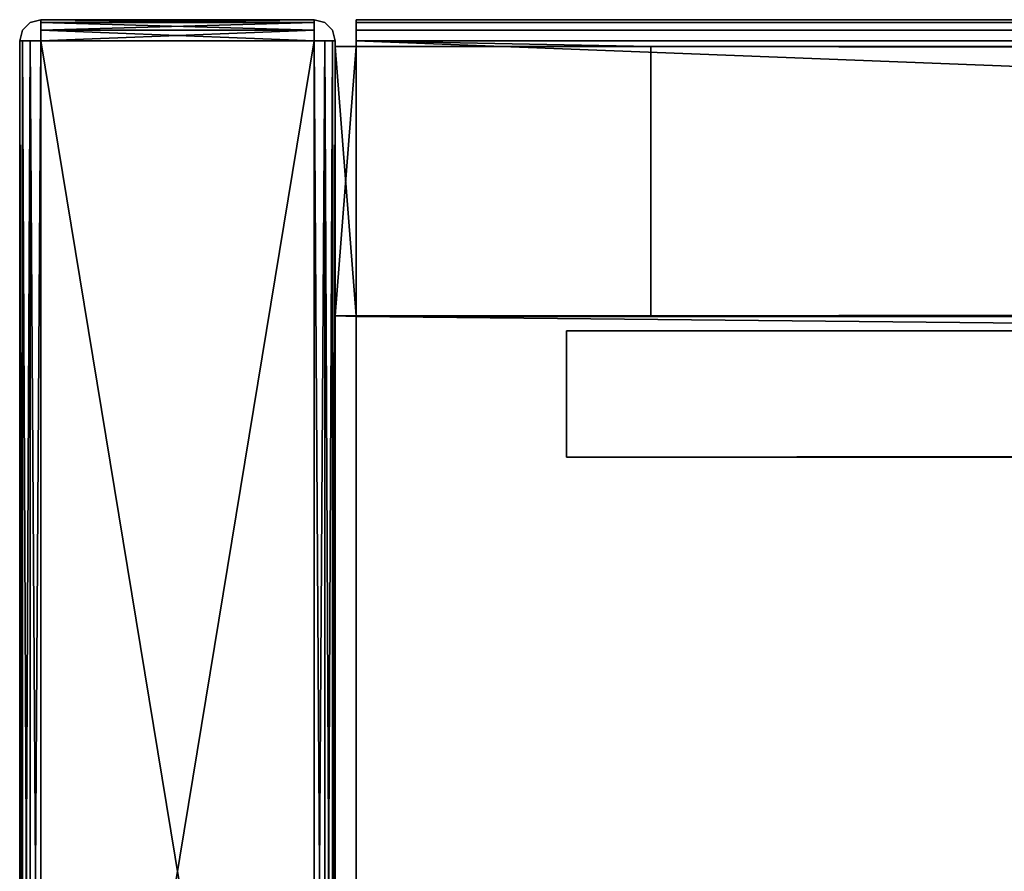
# Model space of a CAD drawing. Extents: x -219 to 381, y -9 to 31.
# Tile 2 of 256: x -218.63 to -213.95, y -4.7 to -0.65. Entities that reach past the tile are written whole.
import ezdxf

# ---------------------------------------------------------------- set-up
doc = ezdxf.new("R2010")
doc.units = 0
doc.header["$LTSCALE"] = 25.4
doc.layers.get('0').update_dxf_attribs({"color": 13, "linetype": 'CONTINUOUS'})

# ---------------------------------------------------------------- blocks, each defined once
blk = doc.blocks.new('IMPULSE-LED-S-8115_STL_1')
at = {"color": 250}
for p, q in [((-218.5338, -0.6456, 187.2773), (-218.5838, -0.659, 187.2773)), ((-218.5338, -0.6456, 179.3573), (-218.5838, -0.659, 179.3573)), ((-218.5338, -0.6456, 179.3573), (-218.5338, -0.6456, 187.2773)), ((-218.5338, -0.6456, 187.2773), (-217.2338, -0.6456, 187.2773)), ((-217.2338, -0.6456, 179.3573), (-218.5338, -0.6456, 179.3573)), ((-218.5338, -0.6456, 187.2773), (-217.2338, -0.6456, 187.2773)), ((-218.5338, -0.659, 187.3273), (-218.5338, -0.6456, 187.2773)), ((-218.5338, -0.6456, 179.3573), (-218.5338, -0.6456, 187.2773)), ((-218.5338, -0.6456, 179.3573), (-218.5338, -0.659, 179.3073)), ((-217.2338, -0.6456, 179.3573), (-218.5338, -0.6456, 179.3573)), ((-217.2338, -0.6456, 187.2773), (-217.2338, -0.6456, 179.3573)), ((-217.2338, -0.659, 187.3273), (-217.2338, -0.6456, 187.2773)), ((-217.1838, -0.659, 179.3573), (-217.2338, -0.6456, 179.3573)), ((-217.2338, -0.6456, 187.2773), (-217.2338, -0.6456, 179.3573)), ((-217.1838, -0.659, 187.2773), (-217.2338, -0.6456, 187.2773)), ((-217.2338, -0.6456, 179.3573), (-217.2338, -0.659, 179.3073)), ((-217.0338, -0.7723, 180.9656), (-217.0338, -0.6456, 180.9573)), ((-217.0338, -0.6456, 180.9573), (-217.0338, -0.6456, 179.3573)), ((-217.0338, -0.6456, 179.3573), (-217.0338, -0.659, 179.3073)), ((-217.0338, -0.6456, 187.2773), (-217.0338, -0.6956, 187.3639)), ((-217.0338, -0.6456, 187.2773), (-217.0338, -0.6456, 185.6773)), ((-217.0338, -0.7723, 185.6129), (-217.0338, -0.6456, 185.6773)), ((378.9662, -0.6456, 185.6773), (-217.0338, -0.6456, 185.6773)), ((-217.0338, -0.6456, 187.2773), (-217.0338, -0.6456, 185.6773)), ((-217.0338, -0.6456, 187.2773), (-14.0338, -0.6456, 187.2773)), ((378.9662, -0.6456, 179.3573), (-217.0338, -0.6456, 179.3573)), ((-217.0338, -0.6456, 180.9573), (-217.0338, -0.6456, 179.3573)), ((-217.0338, -0.6456, 180.9573), (378.9662, -0.6456, 180.9573)), ((-217.0338, -0.6456, 185.6773), (-217.0338, -0.659, 185.6273)), ((378.9662, -0.6456, 185.6773), (-217.0338, -0.6456, 185.6773)), ((-217.0338, -0.659, 181.0073), (-217.0338, -0.6456, 180.9573)), ((-217.0338, -0.6456, 180.9573), (378.9662, -0.6456, 180.9573)), ((-217.0338, -0.6456, 187.2773), (-14.0338, -0.6456, 187.2773)), ((-217.0338, -0.659, 187.3273), (-217.0338, -0.6456, 187.2773)), ((-217.0338, -0.6456, 179.3573), (-217.0338, -0.659, 179.3073)), ((378.9662, -0.6456, 179.3573), (-217.0338, -0.6456, 179.3573)), ((-218.6204, -0.6956, 187.2773), (-218.6338, -0.7456, 187.2773)), ((-218.6204, -0.6956, 179.3573), (-218.6338, -0.7456, 179.3573)), ((-218.5838, -0.659, 187.2773), (-218.6204, -0.6956, 187.2773)), ((-218.5838, -0.659, 179.3573), (-218.6204, -0.6956, 179.3573)), ((-218.6204, -0.6956, 187.2773), (-218.6204, -0.6956, 179.3573)), ((-218.6204, -0.6956, 187.2773), (-218.6204, -0.6956, 179.3573)), ((-218.5838, -0.659, 187.2773), (-218.5838, -0.659, 179.3573)), ((-218.5838, -0.659, 187.2773), (-218.5838, -0.659, 179.3573)), ((-217.2338, -0.659, 187.3273), (-218.5338, -0.659, 187.3273)), ((-218.5338, -0.6956, 187.3639), (-218.5338, -0.659, 187.3273)), ((-217.2338, -0.659, 187.3273), (-218.5338, -0.659, 187.3273)), ((-217.2338, -0.659, 179.3073), (-218.5338, -0.659, 179.3073)), ((-218.5338, -0.659, 179.3073), (-218.5338, -0.6956, 179.2707)), ((-217.2338, -0.659, 179.3073), (-218.5338, -0.659, 179.3073)), ((-217.2338, -0.6956, 187.3639), (-218.5338, -0.6956, 187.3639)), ((-218.5338, -0.7456, 187.3773), (-218.5338, -0.6956, 187.3639)), ((-217.2338, -0.6956, 187.3639), (-218.5338, -0.6956, 187.3639)), ((-217.2338, -0.6956, 179.2707), (-218.5338, -0.6956, 179.2707)), ((-218.5338, -0.6956, 179.2707), (-218.5338, -0.7456, 179.2573)), ((-217.2338, -0.6956, 179.2707), (-218.5338, -0.6956, 179.2707)), ((-217.2338, -0.6956, 187.3639), (-217.2338, -0.659, 187.3273)), ((-217.2338, -0.659, 179.3073), (-217.2338, -0.6956, 179.2707)), ((-217.2338, -0.7456, 187.3773), (-217.2338, -0.6956, 187.3639)), ((-217.2338, -0.6956, 179.2707), (-217.2338, -0.7456, 179.2573)), ((-217.1472, -0.6956, 179.3573), (-217.1838, -0.659, 179.3573)), ((-217.1838, -0.659, 179.3573), (-217.1838, -0.659, 187.2773)), ((-217.1472, -0.6956, 187.2773), (-217.1838, -0.659, 187.2773)), ((-217.1838, -0.659, 179.3573), (-217.1838, -0.659, 187.2773)), ((-217.1338, -0.7456, 179.3573), (-217.1472, -0.6956, 179.3573)), ((-217.1472, -0.6956, 179.3573), (-217.1472, -0.6956, 187.2773)), ((-217.1338, -0.7456, 187.2773), (-217.1472, -0.6956, 187.2773)), ((-217.1472, -0.6956, 179.3573), (-217.1472, -0.6956, 187.2773)), ((-217.0338, -0.659, 179.3073), (-217.0338, -0.6956, 179.2707)), ((-217.0338, -0.659, 185.6273), (-217.0338, -0.6956, 185.5907)), ((-217.0338, -0.659, 185.6273), (378.9662, -0.659, 185.6273)), ((-217.0338, -0.659, 185.6273), (378.9662, -0.659, 185.6273)), ((-217.0338, -0.659, 181.0073), (378.9662, -0.659, 181.0073)), ((-217.0338, -0.6956, 181.0439), (-217.0338, -0.659, 181.0073)), ((-217.0338, -0.659, 181.0073), (378.9662, -0.659, 181.0073)), ((-14.0338, -0.659, 187.3273), (-217.0338, -0.659, 187.3273)), ((-217.0338, -0.6956, 187.3639), (-217.0338, -0.659, 187.3273)), ((-14.0338, -0.659, 187.3273), (-217.0338, -0.659, 187.3273)), ((-217.0338, -0.659, 179.3073), (-217.0338, -0.6956, 179.2707)), ((-217.0338, -0.659, 179.3073), (378.9662, -0.659, 179.3073)), ((-217.0338, -0.659, 179.3073), (378.9662, -0.659, 179.3073)), ((-217.0338, -0.6956, 179.2707), (-217.0338, -0.7456, 179.2573)), ((-217.0338, -0.7456, 187.3773), (-217.0338, -0.6956, 187.3639)), ((-217.0338, -0.6956, 185.5907), (-217.0338, -0.7456, 185.5773)), ((-217.0338, -0.6956, 185.5907), (378.9662, -0.6956, 185.5907)), ((-217.0338, -0.6956, 185.5907), (378.9662, -0.6956, 185.5907)), ((-217.0338, -0.6956, 181.0439), (378.9662, -0.6956, 181.0439)), ((-217.0338, -0.7456, 181.0573), (-217.0338, -0.6956, 181.0439)), ((-217.0338, -0.6956, 181.0439), (378.9662, -0.6956, 181.0439)), ((-14.0338, -0.6956, 187.3639), (-217.0338, -0.6956, 187.3639)), ((-217.0338, -0.7456, 187.3773), (-217.0338, -0.6956, 187.3639)), ((-14.0338, -0.6956, 187.3639), (-217.0338, -0.6956, 187.3639)), ((-217.0338, -0.6956, 179.2707), (-217.0338, -0.7456, 179.2573)), ((-217.0338, -0.6956, 179.2707), (378.9662, -0.6956, 179.2707)), ((-217.0338, -0.6956, 179.2707), (378.9662, -0.6956, 179.2707)), ((-218.6338, -8.6456, 187.2773), (-218.6338, -0.7456, 187.2773)), ((-218.6338, -0.7456, 187.2773), (-218.6338, -0.7456, 179.3573)), ((-218.6338, -0.7456, 179.3573), (-218.6338, -8.6456, 179.3573)), ((-218.6204, -0.7456, 187.3273), (-218.6338, -0.7456, 187.2773)), ((-218.6338, -8.6456, 187.2773), (-218.6338, -0.7456, 187.2773)), ((-218.6338, -0.7456, 187.2773), (-218.6338, -0.7456, 179.3573)), ((-218.6338, -0.7456, 179.3573), (-218.6204, -0.7456, 179.3073)), ((-218.6338, -0.7456, 179.3573), (-218.6338, -8.6456, 179.3573)), ((-218.6204, -8.6456, 187.3273), (-218.6204, -0.7456, 187.3273)), ((-218.5838, -0.7456, 187.3639), (-218.6204, -0.7456, 187.3273)), ((-218.6204, -8.6456, 187.3273), (-218.6204, -0.7456, 187.3273)), ((-218.6204, -0.7456, 179.3073), (-218.6204, -8.6456, 179.3073)), ((-218.6204, -0.7456, 179.3073), (-218.5838, -0.7456, 179.2707)), ((-218.6204, -0.7456, 179.3073), (-218.6204, -8.6456, 179.3073)), ((-218.5838, -8.6456, 187.3639), (-218.5838, -0.7456, 187.3639)), ((-218.5338, -0.7456, 187.3773), (-218.5838, -0.7456, 187.3639)), ((-218.5838, -8.6456, 187.3639), (-218.5838, -0.7456, 187.3639)), ((-218.5838, -0.7456, 179.2707), (-218.5838, -8.6456, 179.2707)), ((-218.5838, -0.7456, 179.2707), (-218.5338, -0.7456, 179.2573)), ((-218.5838, -0.7456, 179.2707), (-218.5838, -8.6456, 179.2707)), ((-218.5338, -0.7456, 187.3773), (-218.5338, -8.6456, 187.3773)), ((-217.2338, -0.7456, 187.3773), (-218.5338, -0.7456, 187.3773)), ((-218.5338, -8.6456, 179.2573), (-218.5338, -0.7456, 179.2573)), ((-218.5338, -0.7456, 179.2573), (-217.2338, -0.7456, 179.2573)), ((-218.5338, -0.7456, 187.3773), (-218.5338, -8.6456, 187.3773)), ((-217.2338, -0.7456, 187.3773), (-218.5338, -0.7456, 187.3773)), ((-218.5338, -8.6456, 179.2573), (-218.5338, -0.7456, 179.2573)), ((-218.5338, -0.7456, 179.2573), (-217.2338, -0.7456, 179.2573)), ((-217.2338, -8.6456, 187.3773), (-217.2338, -0.7456, 187.3773)), ((-217.2338, -0.7456, 179.2573), (-217.2338, -8.6456, 179.2573)), ((-217.1838, -0.7456, 187.3639), (-217.2338, -0.7456, 187.3773)), ((-217.2338, -8.6456, 187.3773), (-217.2338, -0.7456, 187.3773)), ((-217.2338, -0.7456, 179.2573), (-217.2338, -8.6456, 179.2573)), ((-217.1838, -0.7456, 179.2707), (-217.2338, -0.7456, 179.2573)), ((-217.1472, -0.7456, 187.3273), (-217.1838, -0.7456, 187.3639)), ((-217.1838, -0.7456, 187.3639), (-217.1838, -8.6456, 187.3639)), ((-217.1838, -0.7456, 187.3639), (-217.1838, -8.6456, 187.3639)), ((-217.1838, -8.6456, 179.2707), (-217.1838, -0.7456, 179.2707)), ((-217.1472, -0.7456, 179.3073), (-217.1838, -0.7456, 179.2707)), ((-217.1838, -8.6456, 179.2707), (-217.1838, -0.7456, 179.2707)), ((-217.1338, -0.7456, 187.2773), (-217.1472, -0.7456, 187.3273)), ((-217.1472, -0.7456, 187.3273), (-217.1472, -8.6456, 187.3273)), ((-217.1472, -0.7456, 187.3273), (-217.1472, -8.6456, 187.3273)), ((-217.1472, -8.6456, 179.3073), (-217.1472, -0.7456, 179.3073)), ((-217.1338, -0.7456, 179.3573), (-217.1472, -0.7456, 179.3073)), ((-217.1472, -8.6456, 179.3073), (-217.1472, -0.7456, 179.3073)), ((-217.1338, -8.6456, 179.3573), (-217.1338, -0.7456, 179.3573)), ((-217.1338, -0.7456, 179.3573), (-217.1338, -0.7456, 187.2773)), ((-217.1338, -0.7456, 187.2773), (-217.1338, -8.6456, 187.2773)), ((-217.1338, -0.7456, 187.2773), (-217.1338, -8.6456, 187.2773)), ((-217.1338, -0.7456, 179.3573), (-217.1338, -0.7456, 187.2773)), ((-217.1338, -8.6456, 179.3573), (-217.1338, -0.7456, 179.3573)), ((-217.0338, -0.7456, 185.5773), (378.9662, -0.7456, 185.5773)), ((-217.0338, -0.7723, 185.5773), (-217.0338, -0.7456, 185.5773)), ((378.9662, -0.7456, 181.0573), (-217.0338, -0.7456, 181.0573)), ((-217.0338, -0.7456, 181.0573), (-217.0338, -0.7723, 181.0573)), ((-217.0338, -0.7456, 179.2573), (-217.0338, -8.6456, 179.2573)), ((-217.0338, -8.6456, 187.3773), (-217.0338, -0.7456, 187.3773)), ((-217.0338, -8.6456, 187.3773), (-217.0338, -0.7456, 187.3773)), ((-14.0338, -0.7456, 187.3773), (-217.0338, -0.7456, 187.3773)), ((-217.0338, -0.7456, 179.2573), (-217.0338, -8.6456, 179.2573)), ((-217.0338, -0.7456, 179.2573), (378.9662, -0.7456, 179.2573)), ((-217.0338, -0.7456, 185.5773), (378.9662, -0.7456, 185.5773)), ((378.9662, -0.7456, 181.0573), (-217.0338, -0.7456, 181.0573)), ((-14.0338, -0.7456, 187.3773), (-217.0338, -0.7456, 187.3773)), ((-217.0338, -0.7456, 179.2573), (378.9662, -0.7456, 179.2573)), ((-217.1338, -2.0541, 180.9656), (-217.1338, -0.7723, 180.9656)), ((-217.1338, -0.7723, 180.9656), (-217.0338, -0.7723, 180.9656)), ((-217.1338, -0.7723, 180.9656), (-217.0338, -0.7723, 181.0573)), ((-217.1338, -0.7723, 180.9656), (-217.1338, -0.7723, 185.6129)), ((-217.0338, -0.7723, 185.5773), (-217.1338, -0.7723, 185.6129)), ((-217.1338, -0.7723, 185.6129), (-217.0338, -0.7723, 185.6129)), ((-217.1338, -0.7723, 185.6129), (-217.1338, -2.0541, 185.6129)), ((-217.1338, -0.7723, 180.9656), (-217.1338, -0.7723, 185.6129)), ((-217.1338, -2.0541, 180.9656), (-217.1338, -0.7723, 180.9656)), ((-217.1338, -0.7723, 185.6129), (-217.1338, -2.0541, 185.6129)), ((-215.6338, -0.7723, 185.5773), (-217.0338, -0.7723, 185.5773)), ((-217.0338, -0.7723, 181.0573), (-215.6338, -0.7723, 181.0573)), ((-217.0338, -2.0541, 180.9656), (-217.0338, -0.7723, 180.9656)), ((-217.0338, -0.7723, 185.6129), (-217.0338, -2.0541, 185.6129)), ((-217.0338, -2.0541, 180.9656), (-217.0338, -0.7723, 180.9656)), ((-217.0338, -0.7723, 181.0573), (-215.6338, -0.7723, 181.0573)), ((-215.6338, -0.7723, 185.5773), (-217.0338, -0.7723, 185.5773)), ((-217.0338, -0.7723, 185.6129), (-217.0338, -2.0541, 185.6129)), ((-215.6338, -2.0541, 185.5773), (-215.6338, -0.7723, 185.5773)), ((-215.6338, -0.7723, 181.0573), (-215.6338, -2.0541, 181.0573)), ((-215.6338, -0.7723, 181.0573), (-215.6338, -2.0541, 181.0573)), ((-215.6338, -0.7723, 181.0573), (-215.6338, -0.7723, 185.5773)), ((-215.6338, -2.0541, 185.5773), (-215.6338, -0.7723, 185.5773)), ((-215.6338, -0.7723, 181.0573), (-215.6338, -0.7723, 185.5773)), ((-217.0338, -2.0541, 180.9656), (-217.1338, -2.0541, 180.9656)), ((-217.1338, -2.0541, 185.6129), (-217.0338, -2.0541, 185.6129)), ((-217.1338, -2.0541, 185.6129), (-217.1338, -2.0541, 180.9656)), ((-217.1338, -2.0541, 180.9656), (-217.0338, -2.0541, 181.0573)), ((-217.0338, -2.0541, 181.0573), (-217.1338, -2.0541, 185.6129)), ((-217.1338, -2.0541, 185.6129), (-217.0338, -2.0565, 185.5773)), ((-217.0338, -2.0541, 181.0573), (-217.1338, -2.0541, 185.6129)), ((-217.1338, -2.0541, 185.6129), (-217.1338, -2.0541, 180.9656)), ((-217.0338, -2.0565, 185.5773), (377.5662, -2.0541, 185.5773)), ((-217.0338, -2.0565, 185.5773), (-215.6338, -2.0541, 185.5773)), ((-217.0338, -2.0565, 180.3381), (-217.0338, -2.0541, 180.9656)), ((-217.0338, -2.0565, 186.2964), (-217.0338, -2.0541, 185.6129)), ((378.9662, -2.0541, 185.5773), (-217.0338, -2.0565, 185.5773)), ((378.9662, -2.0541, 185.5773), (-217.0338, -2.0565, 186.2964)), ((378.9662, -2.0541, 185.5773), (-217.0338, -2.0565, 186.2964)), ((378.9662, -2.0565, 180.3381), (-217.0338, -2.0541, 181.0573)), ((-217.0338, -2.0565, 180.3381), (-217.0338, -2.0541, 181.0573)), ((378.9662, -2.0565, 180.3381), (-217.0338, -2.0541, 181.0573)), ((-217.0338, -2.0541, 181.0573), (378.9662, -2.0565, 181.0573)), ((-217.0338, -2.0541, 181.0573), (-217.0338, -2.0565, 185.5773)), ((-217.0338, -2.0541, 181.0573), (-217.0338, -2.0565, 185.5773)), ((-217.0338, -2.0541, 181.0573), (-215.6338, -2.0541, 185.5773)), ((-217.0338, -2.0565, 185.5773), (-215.6338, -2.0541, 185.5773)), ((-217.0338, -2.0541, 181.0573), (-215.6338, -2.0541, 185.5773)), ((-215.6338, -2.0541, 181.0573), (-217.0338, -2.0541, 181.0573)), ((-217.0338, -7.9501, 180.3381), (-217.0338, -2.0565, 180.3381)), ((-217.0338, -2.0565, 186.2964), (-217.0338, -7.9501, 186.2964)), ((-217.0338, -2.0565, 185.5773), (-217.0338, -2.0565, 186.2964)), ((378.9662, -2.0565, 186.2964), (-217.0338, -2.0565, 186.2964)), ((-217.0338, -2.0565, 180.3381), (378.9662, -2.0565, 180.3381)), ((-217.0338, -2.0565, 180.3381), (378.9662, -2.0565, 180.3381)), ((-217.0338, -7.9501, 180.3381), (-217.0338, -2.0565, 180.3381)), ((378.9662, -2.0565, 186.2964), (-217.0338, -2.0565, 186.2964)), ((-217.0338, -2.0565, 186.2964), (-217.0338, -7.9501, 186.2964)), ((378.9662, -2.0565, 181.0573), (-215.6338, -2.0541, 181.0573)), ((-215.6338, -2.0541, 185.5773), (-215.6338, -2.0541, 181.0573)), ((-215.6338, -2.0541, 185.5773), (-215.6338, -2.0541, 181.0573))]:
    blk.add_line(p, q, dxfattribs=at)
at = {"color": 7}
for p, q in [((377.9662, -2.1247, 186.244), (-216.0338, -2.1247, 186.244)), ((-216.0338, -2.1247, 186.244), (-216.0338, -2.7255, 186.244)), ((-216.0338, -2.1247, 180.3905), (377.9662, -2.1247, 180.3905)), ((-216.0338, -2.7255, 180.3905), (-216.0338, -2.1247, 180.3905)), ((377.9662, -2.1247, 186.244), (-216.0338, -2.1247, 186.244)), ((-216.0338, -2.1247, 180.3905), (377.9662, -2.1247, 180.3905)), ((-216.0338, -2.1247, 180.3905), (-216.0338, -2.1247, 186.244)), ((-216.0338, -2.7255, 180.3905), (-216.0338, -2.1247, 180.3905)), ((-216.0338, -2.1247, 186.244), (-216.0338, -2.7255, 186.244)), ((-216.0338, -2.1247, 180.3905), (-216.0338, -2.1247, 186.244)), ((-216.0338, -2.7255, 186.244), (377.9662, -2.7255, 186.244)), ((-216.0338, -2.7255, 180.3905), (377.9662, -2.7255, 180.3905)), ((-216.0338, -2.7255, 186.244), (377.9662, -2.7255, 186.244)), ((-216.0338, -2.7255, 186.244), (-216.0338, -2.7255, 180.3905)), ((-216.0338, -2.7255, 180.3905), (377.9662, -2.7255, 180.3905)), ((-216.0338, -2.7255, 186.244), (-216.0338, -2.7255, 180.3905))]:
    blk.add_line(p, q, dxfattribs=at)
at = {"color": 250}
mesh = blk.add_polyface(dxfattribs=at)
corners = [(-218.5838, -0.659, 187.2773), (-218.5338, -0.6456, 179.3573), (-218.5838, -0.659, 179.3573), (-218.5338, -0.6456, 187.2773)]
mesh.append_faces([[corners[k] for k in face] for face in [(0, 1, 2), (1, 0, 3)]], dxfattribs={"vtx0": -1, "color": 250})
mesh = blk.add_polyface(dxfattribs=at)
corners = [(-218.5338, -0.6456, 187.2773), (-217.2338, -0.6456, 179.3573), (-218.5338, -0.6456, 179.3573), (-217.2338, -0.6456, 187.2773)]
mesh.append_faces([[corners[k] for k in face] for face in [(0, 1, 2), (1, 0, 3)]], dxfattribs={"vtx0": -1, "color": 250})
mesh = blk.add_polyface(dxfattribs=at)
corners = [(-218.5338, -0.659, 187.3273), (-217.2338, -0.6456, 187.2773), (-218.5338, -0.6456, 187.2773), (-217.2338, -0.659, 187.3273)]
mesh.append_faces([[corners[k] for k in face] for face in [(0, 1, 2), (1, 0, 3)]], dxfattribs={"vtx0": -1, "color": 250})
mesh = blk.add_polyface(dxfattribs=at)
corners = [(-218.5338, -0.6456, 179.3573), (-217.2338, -0.659, 179.3073), (-218.5338, -0.659, 179.3073), (-217.2338, -0.6456, 179.3573)]
mesh.append_faces([[corners[k] for k in face] for face in [(0, 1, 2), (1, 0, 3)]], dxfattribs={"vtx0": -1, "color": 250})
mesh = blk.add_polyface(dxfattribs=at)
corners = [(-217.2338, -0.6456, 187.2773), (-217.1838, -0.659, 179.3573), (-217.2338, -0.6456, 179.3573), (-217.1838, -0.659, 187.2773)]
mesh.append_faces([[corners[k] for k in face] for face in [(0, 1, 2), (1, 0, 3)]], dxfattribs={"vtx0": -1, "color": 250})
mesh = blk.add_polyface(dxfattribs=at)
corners = [(-217.0338, -8.7322, 187.3273), (-217.0338, -8.7456, 179.3573), (-217.0338, -8.7456, 187.2773), (-217.0338, -8.6956, 179.2707), (-217.0338, -8.6956, 187.3639), (-217.0338, -8.6456, 187.3773), (-217.0338, -8.6456, 179.2573), (-217.0338, -7.9501, 186.2964), (-217.0338, -0.7456, 187.3773), (-217.0338, -2.0565, 186.2964), (-217.0338, -2.0541, 185.6129), (-217.0338, -0.7723, 185.6129), (-217.0338, -0.6456, 185.6773), (-217.0338, -0.6956, 187.3639), (-217.0338, -0.6456, 187.2773), (-217.0338, -7.9501, 180.3381), (-217.0338, -0.7456, 179.2573), (-217.0338, -2.0565, 180.3381), (-217.0338, -2.0541, 180.9656), (-217.0338, -0.7723, 180.9656), (-217.0338, -0.6456, 180.9573), (-217.0338, -0.6956, 179.2707), (-217.0338, -0.659, 179.3073), (-217.0338, -0.6456, 179.3573)]
mesh.append_faces([[corners[k] for k in face] for face in [(0, 1, 2), (12, 13, 14), (22, 20, 23)]], dxfattribs={"vtx0": -1, "color": 250})
mesh.append_faces([[corners[k] for k in face] for face in [(1, 0, 3), (3, 5, 6), (7, 8, 9), (9, 8, 10), (10, 8, 11), (11, 8, 12), (6, 15, 16), (15, 6, 7), (16, 20, 21), (21, 20, 22)]], dxfattribs={"vtx0": -1, "vtx1": -1, "color": 250})
mesh.append_faces([[corners[k] for k in face] for face in [(6, 5, 7)]], dxfattribs={"vtx0": -1, "vtx1": -1, "vtx2": -1, "color": 250})
mesh.append_faces([[corners[k] for k in face] for face in [(3, 0, 4), (3, 4, 5), (7, 5, 8), (12, 8, 13), (16, 15, 17), (16, 17, 18), (16, 18, 19), (16, 19, 20)]], dxfattribs={"vtx0": -1, "vtx2": -1, "color": 250})
mesh = blk.add_polyface(dxfattribs=at)
corners = [(-14.0338, -0.6456, 187.3773), (15.9662, -0.6456, 187.2773), (-14.0338, -0.6456, 187.2773), (15.9662, -0.6456, 187.3773), (-217.0338, -0.6456, 187.2773), (378.9662, -0.6456, 185.6773), (-217.0338, -0.6456, 185.6773), (378.9662, -0.6456, 187.2773)]
mesh.append_faces([[corners[k] for k in face] for face in [(1, 0, 3), (4, 5, 6)]], dxfattribs={"vtx0": -1, "color": 250})
mesh.append_faces([[corners[k] for k in face] for face in [(0, 1, 2), (5, 4, 7), (7, 2, 1)]], dxfattribs={"vtx0": -1, "vtx1": -1, "color": 250})
mesh.append_faces([[corners[k] for k in face] for face in [(7, 4, 2)]], dxfattribs={"vtx0": -1, "vtx2": -1, "color": 250})
mesh = blk.add_polyface(dxfattribs=at)
corners = [(-217.0338, -0.6456, 180.9573), (378.9662, -0.6456, 179.3573), (-217.0338, -0.6456, 179.3573), (378.9662, -0.6456, 180.9573)]
mesh.append_faces([[corners[k] for k in face] for face in [(0, 1, 2), (1, 0, 3)]], dxfattribs={"vtx0": -1, "color": 250})
mesh = blk.add_polyface(dxfattribs=at)
corners = [(-217.0338, -0.6456, 185.6773), (378.9662, -0.659, 185.6273), (-217.0338, -0.659, 185.6273), (378.9662, -0.6456, 185.6773)]
mesh.append_faces([[corners[k] for k in face] for face in [(0, 1, 2), (1, 0, 3)]], dxfattribs={"vtx0": -1, "color": 250})
mesh = blk.add_polyface(dxfattribs=at)
corners = [(-217.0338, -0.659, 181.0073), (378.9662, -0.6456, 180.9573), (-217.0338, -0.6456, 180.9573), (378.9662, -0.659, 181.0073)]
mesh.append_faces([[corners[k] for k in face] for face in [(0, 1, 2), (1, 0, 3)]], dxfattribs={"vtx0": -1, "color": 250})
mesh = blk.add_polyface(dxfattribs=at)
corners = [(-217.0338, -0.659, 187.3273), (-14.0338, -0.6456, 187.2773), (-217.0338, -0.6456, 187.2773), (-14.0338, -0.659, 187.3273)]
mesh.append_faces([[corners[k] for k in face] for face in [(0, 1, 2), (1, 0, 3)]], dxfattribs={"vtx0": -1, "color": 250})
mesh = blk.add_polyface(dxfattribs=at)
corners = [(-217.0338, -0.6456, 179.3573), (378.9662, -0.659, 179.3073), (-217.0338, -0.659, 179.3073), (378.9662, -0.6456, 179.3573)]
mesh.append_faces([[corners[k] for k in face] for face in [(0, 1, 2), (1, 0, 3)]], dxfattribs={"vtx0": -1, "color": 250})
mesh = blk.add_polyface(dxfattribs=at)
corners = [(-218.6204, -0.6956, 187.2773), (-218.6338, -0.7456, 179.3573), (-218.6338, -0.7456, 187.2773), (-218.6204, -0.6956, 179.3573)]
mesh.append_faces([[corners[k] for k in face] for face in [(0, 1, 2), (1, 0, 3)]], dxfattribs={"vtx0": -1, "color": 250})
mesh = blk.add_polyface(dxfattribs=at)
corners = [(-218.5838, -0.659, 187.2773), (-218.6204, -0.6956, 179.3573), (-218.6204, -0.6956, 187.2773), (-218.5838, -0.659, 179.3573)]
mesh.append_faces([[corners[k] for k in face] for face in [(0, 1, 2), (1, 0, 3)]], dxfattribs={"vtx0": -1, "color": 250})
mesh = blk.add_polyface(dxfattribs=at)
corners = [(-218.5338, -0.6956, 187.3639), (-217.2338, -0.659, 187.3273), (-218.5338, -0.659, 187.3273), (-217.2338, -0.6956, 187.3639)]
mesh.append_faces([[corners[k] for k in face] for face in [(0, 1, 2), (1, 0, 3)]], dxfattribs={"vtx0": -1, "color": 250})
mesh = blk.add_polyface(dxfattribs=at)
corners = [(-218.5338, -0.659, 179.3073), (-217.2338, -0.6956, 179.2707), (-218.5338, -0.6956, 179.2707), (-217.2338, -0.659, 179.3073)]
mesh.append_faces([[corners[k] for k in face] for face in [(0, 1, 2), (1, 0, 3)]], dxfattribs={"vtx0": -1, "color": 250})
mesh = blk.add_polyface(dxfattribs=at)
corners = [(-217.2338, -0.7456, 187.3773), (-218.5338, -0.6956, 187.3639), (-218.5338, -0.7456, 187.3773), (-217.2338, -0.6956, 187.3639)]
mesh.append_faces([[corners[k] for k in face] for face in [(0, 1, 2), (1, 0, 3)]], dxfattribs={"vtx0": -1, "color": 250})
mesh = blk.add_polyface(dxfattribs=at)
corners = [(-217.2338, -0.6956, 179.2707), (-218.5338, -0.7456, 179.2573), (-218.5338, -0.6956, 179.2707), (-217.2338, -0.7456, 179.2573)]
mesh.append_faces([[corners[k] for k in face] for face in [(0, 1, 2), (1, 0, 3)]], dxfattribs={"vtx0": -1, "color": 250})
mesh = blk.add_polyface(dxfattribs=at)
corners = [(-217.1838, -0.659, 187.2773), (-217.1472, -0.6956, 179.3573), (-217.1838, -0.659, 179.3573), (-217.1472, -0.6956, 187.2773)]
mesh.append_faces([[corners[k] for k in face] for face in [(0, 1, 2), (1, 0, 3)]], dxfattribs={"vtx0": -1, "color": 250})
mesh = blk.add_polyface(dxfattribs=at)
corners = [(-217.1472, -0.6956, 179.3573), (-217.1338, -0.7456, 187.2773), (-217.1338, -0.7456, 179.3573), (-217.1472, -0.6956, 187.2773)]
mesh.append_faces([[corners[k] for k in face] for face in [(0, 1, 2), (1, 0, 3)]], dxfattribs={"vtx0": -1, "color": 250})
mesh = blk.add_polyface(dxfattribs=at)
corners = [(378.9662, -0.659, 185.6273), (-217.0338, -0.6956, 185.5907), (-217.0338, -0.659, 185.6273), (378.9662, -0.6956, 185.5907)]
mesh.append_faces([[corners[k] for k in face] for face in [(0, 1, 2), (1, 0, 3)]], dxfattribs={"vtx0": -1, "color": 250})
mesh = blk.add_polyface(dxfattribs=at)
corners = [(-217.0338, -0.6956, 181.0439), (378.9662, -0.659, 181.0073), (-217.0338, -0.659, 181.0073), (378.9662, -0.6956, 181.0439)]
mesh.append_faces([[corners[k] for k in face] for face in [(0, 1, 2), (1, 0, 3)]], dxfattribs={"vtx0": -1, "color": 250})
mesh = blk.add_polyface(dxfattribs=at)
corners = [(-217.0338, -0.6956, 187.3639), (-14.0338, -0.659, 187.3273), (-217.0338, -0.659, 187.3273), (-14.0338, -0.6956, 187.3639)]
mesh.append_faces([[corners[k] for k in face] for face in [(0, 1, 2), (1, 0, 3)]], dxfattribs={"vtx0": -1, "color": 250})
mesh = blk.add_polyface(dxfattribs=at)
corners = [(-217.0338, -0.659, 179.3073), (378.9662, -0.6956, 179.2707), (-217.0338, -0.6956, 179.2707), (378.9662, -0.659, 179.3073)]
mesh.append_faces([[corners[k] for k in face] for face in [(0, 1, 2), (1, 0, 3)]], dxfattribs={"vtx0": -1, "color": 250})
mesh = blk.add_polyface(dxfattribs=at)
corners = [(378.9662, -0.6956, 185.5907), (-217.0338, -0.7456, 185.5773), (-217.0338, -0.6956, 185.5907), (378.9662, -0.7456, 185.5773)]
mesh.append_faces([[corners[k] for k in face] for face in [(0, 1, 2), (1, 0, 3)]], dxfattribs={"vtx0": -1, "color": 250})
mesh = blk.add_polyface(dxfattribs=at)
corners = [(378.9662, -0.7456, 181.0573), (-217.0338, -0.6956, 181.0439), (-217.0338, -0.7456, 181.0573), (378.9662, -0.6956, 181.0439)]
mesh.append_faces([[corners[k] for k in face] for face in [(0, 1, 2), (1, 0, 3)]], dxfattribs={"vtx0": -1, "color": 250})
mesh = blk.add_polyface(dxfattribs=at)
corners = [(-14.0338, -0.7456, 187.3773), (-217.0338, -0.6956, 187.3639), (-217.0338, -0.7456, 187.3773), (-14.0338, -0.6956, 187.3639)]
mesh.append_faces([[corners[k] for k in face] for face in [(0, 1, 2), (1, 0, 3)]], dxfattribs={"vtx0": -1, "color": 250})
mesh = blk.add_polyface(dxfattribs=at)
corners = [(378.9662, -0.6956, 179.2707), (-217.0338, -0.7456, 179.2573), (-217.0338, -0.6956, 179.2707), (378.9662, -0.7456, 179.2573)]
mesh.append_faces([[corners[k] for k in face] for face in [(0, 1, 2), (1, 0, 3)]], dxfattribs={"vtx0": -1, "color": 250})
mesh = blk.add_polyface(dxfattribs=at)
corners = [(-218.6338, -0.7456, 187.2773), (-218.6338, -8.6456, 179.3573), (-218.6338, -8.6456, 187.2773), (-218.6338, -0.7456, 179.3573)]
mesh.append_faces([[corners[k] for k in face] for face in [(0, 1, 2), (1, 0, 3)]], dxfattribs={"vtx0": -1, "color": 250})
mesh = blk.add_polyface(dxfattribs=at)
corners = [(-218.6204, -0.7456, 187.3273), (-218.6338, -8.6456, 187.2773), (-218.6204, -8.6456, 187.3273), (-218.6338, -0.7456, 187.2773)]
mesh.append_faces([[corners[k] for k in face] for face in [(0, 1, 2), (1, 0, 3)]], dxfattribs={"vtx0": -1, "color": 250})
mesh = blk.add_polyface(dxfattribs=at)
corners = [(-218.6338, -0.7456, 179.3573), (-218.6204, -8.6456, 179.3073), (-218.6338, -8.6456, 179.3573), (-218.6204, -0.7456, 179.3073)]
mesh.append_faces([[corners[k] for k in face] for face in [(0, 1, 2), (1, 0, 3)]], dxfattribs={"vtx0": -1, "color": 250})
mesh = blk.add_polyface(dxfattribs=at)
corners = [(-218.5838, -0.7456, 187.3639), (-218.6204, -8.6456, 187.3273), (-218.5838, -8.6456, 187.3639), (-218.6204, -0.7456, 187.3273)]
mesh.append_faces([[corners[k] for k in face] for face in [(0, 1, 2), (1, 0, 3)]], dxfattribs={"vtx0": -1, "color": 250})
mesh = blk.add_polyface(dxfattribs=at)
corners = [(-218.6204, -0.7456, 179.3073), (-218.5838, -8.6456, 179.2707), (-218.6204, -8.6456, 179.3073), (-218.5838, -0.7456, 179.2707)]
mesh.append_faces([[corners[k] for k in face] for face in [(0, 1, 2), (1, 0, 3)]], dxfattribs={"vtx0": -1, "color": 250})
mesh = blk.add_polyface(dxfattribs=at)
corners = [(-218.5338, -8.6456, 187.3773), (-218.5838, -0.7456, 187.3639), (-218.5838, -8.6456, 187.3639), (-218.5338, -0.7456, 187.3773)]
mesh.append_faces([[corners[k] for k in face] for face in [(0, 1, 2), (1, 0, 3)]], dxfattribs={"vtx0": -1, "color": 250})
mesh = blk.add_polyface(dxfattribs=at)
corners = [(-218.5338, -0.7456, 179.2573), (-218.5838, -8.6456, 179.2707), (-218.5838, -0.7456, 179.2707), (-218.5338, -8.6456, 179.2573)]
mesh.append_faces([[corners[k] for k in face] for face in [(0, 1, 2), (1, 0, 3)]], dxfattribs={"vtx0": -1, "color": 250})
mesh = blk.add_polyface(dxfattribs=at)
corners = [(-217.2338, -8.6456, 187.3773), (-218.5338, -0.7456, 187.3773), (-218.5338, -8.6456, 187.3773), (-217.2338, -0.7456, 187.3773)]
mesh.append_faces([[corners[k] for k in face] for face in [(0, 1, 2), (1, 0, 3)]], dxfattribs={"vtx0": -1, "color": 250})
mesh = blk.add_polyface(dxfattribs=at)
corners = [(-217.2338, -0.7456, 179.2573), (-218.5338, -8.6456, 179.2573), (-218.5338, -0.7456, 179.2573), (-217.2338, -8.6456, 179.2573)]
mesh.append_faces([[corners[k] for k in face] for face in [(0, 1, 2), (1, 0, 3)]], dxfattribs={"vtx0": -1, "color": 250})
mesh = blk.add_polyface(dxfattribs=at)
corners = [(-217.1838, -8.6456, 187.3639), (-217.2338, -0.7456, 187.3773), (-217.2338, -8.6456, 187.3773), (-217.1838, -0.7456, 187.3639)]
mesh.append_faces([[corners[k] for k in face] for face in [(0, 1, 2), (1, 0, 3)]], dxfattribs={"vtx0": -1, "color": 250})
mesh = blk.add_polyface(dxfattribs=at)
corners = [(-217.1838, -0.7456, 179.2707), (-217.2338, -8.6456, 179.2573), (-217.2338, -0.7456, 179.2573), (-217.1838, -8.6456, 179.2707)]
mesh.append_faces([[corners[k] for k in face] for face in [(0, 1, 2), (1, 0, 3)]], dxfattribs={"vtx0": -1, "color": 250})
mesh = blk.add_polyface(dxfattribs=at)
corners = [(-217.1472, -8.6456, 187.3273), (-217.1838, -0.7456, 187.3639), (-217.1838, -8.6456, 187.3639), (-217.1472, -0.7456, 187.3273)]
mesh.append_faces([[corners[k] for k in face] for face in [(0, 1, 2), (1, 0, 3)]], dxfattribs={"vtx0": -1, "color": 250})
mesh = blk.add_polyface(dxfattribs=at)
corners = [(-217.1472, -0.7456, 179.3073), (-217.1838, -8.6456, 179.2707), (-217.1838, -0.7456, 179.2707), (-217.1472, -8.6456, 179.3073)]
mesh.append_faces([[corners[k] for k in face] for face in [(0, 1, 2), (1, 0, 3)]], dxfattribs={"vtx0": -1, "color": 250})
mesh = blk.add_polyface(dxfattribs=at)
corners = [(-217.1338, -0.7456, 187.2773), (-217.1472, -8.6456, 187.3273), (-217.1338, -8.6456, 187.2773), (-217.1472, -0.7456, 187.3273)]
mesh.append_faces([[corners[k] for k in face] for face in [(0, 1, 2), (1, 0, 3)]], dxfattribs={"vtx0": -1, "color": 250})
mesh = blk.add_polyface(dxfattribs=at)
corners = [(-217.1472, -0.7456, 179.3073), (-217.1338, -8.6456, 179.3573), (-217.1472, -8.6456, 179.3073), (-217.1338, -0.7456, 179.3573)]
mesh.append_faces([[corners[k] for k in face] for face in [(0, 1, 2), (1, 0, 3)]], dxfattribs={"vtx0": -1, "color": 250})
mesh = blk.add_polyface(dxfattribs=at)
corners = [(-217.1338, -0.7456, 179.3573), (-217.1338, -8.6456, 187.2773), (-217.1338, -8.6456, 179.3573), (-217.1338, -2.0541, 180.9656), (-217.1338, -0.7723, 180.9656), (-217.1338, -0.7723, 185.6129), (-217.1338, -2.0541, 185.6129), (-217.1338, -0.7456, 187.2773)]
mesh.append_faces([[corners[k] for k in face] for face in [(0, 1, 2)]], dxfattribs={"vtx0": -1, "color": 250})
mesh.append_faces([[corners[k] for k in face] for face in [(3, 0, 4), (4, 0, 5), (1, 6, 7), (6, 1, 3), (7, 5, 0)]], dxfattribs={"vtx0": -1, "vtx1": -1, "color": 250})
mesh.append_faces([[corners[k] for k in face] for face in [(1, 0, 3)]], dxfattribs={"vtx0": -1, "vtx1": -1, "vtx2": -1, "color": 250})
mesh.append_faces([[corners[k] for k in face] for face in [(7, 6, 5)]], dxfattribs={"vtx0": -1, "vtx2": -1, "color": 250})
mesh = blk.add_polyface(dxfattribs=at)
corners = [(378.9662, -0.7456, 185.5773), (-217.0338, -0.7723, 185.5773), (-217.0338, -0.7456, 185.5773), (-215.6338, -0.7723, 185.5773), (-215.6338, -2.0541, 185.5773), (377.5662, -0.7723, 185.5773), (378.9662, -0.7723, 185.5773), (377.5662, -2.0541, 185.5773), (-217.0338, -2.0565, 185.5773)]
mesh.append_faces([[corners[k] for k in face] for face in [(0, 1, 2), (5, 0, 6), (4, 7, 8)]], dxfattribs={"vtx0": -1, "color": 250})
mesh.append_faces([[corners[k] for k in face] for face in [(1, 0, 3), (3, 0, 4), (7, 4, 5)]], dxfattribs={"vtx0": -1, "vtx1": -1, "color": 250})
mesh.append_faces([[corners[k] for k in face] for face in [(4, 0, 5)]], dxfattribs={"vtx0": -1, "vtx1": -1, "vtx2": -1, "color": 250})
mesh = blk.add_polyface(dxfattribs=at)
corners = [(-215.6338, -2.0541, 181.0573), (377.5662, -2.0541, 181.0573), (-215.6338, -0.7723, 181.0573), (378.9662, -2.0565, 181.0573), (-217.0338, -0.7456, 181.0573), (-217.0338, -0.7723, 181.0573), (378.9662, -0.7456, 181.0573), (377.5662, -0.7723, 181.0573), (378.9662, -0.7723, 181.0573)]
mesh.append_faces([[corners[k] for k in face] for face in [(1, 0, 3), (2, 4, 5), (6, 7, 8)]], dxfattribs={"vtx0": -1, "color": 250})
mesh.append_faces([[corners[k] for k in face] for face in [(0, 1, 2), (4, 2, 6), (7, 2, 1)]], dxfattribs={"vtx0": -1, "vtx1": -1, "color": 250})
mesh.append_faces([[corners[k] for k in face] for face in [(6, 2, 7)]], dxfattribs={"vtx0": -1, "vtx1": -1, "vtx2": -1, "color": 250})
mesh = blk.add_polyface(dxfattribs=at)
corners = [(-14.0338, -8.6456, 187.3773), (-217.0338, -0.7456, 187.3773), (-217.0338, -8.6456, 187.3773), (-14.0338, -0.7456, 187.3773)]
mesh.append_faces([[corners[k] for k in face] for face in [(0, 1, 2), (1, 0, 3)]], dxfattribs={"vtx0": -1, "color": 250})
mesh = blk.add_polyface(dxfattribs=at)
corners = [(378.9662, -0.7456, 179.2573), (-217.0338, -8.6456, 179.2573), (-217.0338, -0.7456, 179.2573), (378.9662, -8.6456, 179.2573)]
mesh.append_faces([[corners[k] for k in face] for face in [(0, 1, 2), (1, 0, 3)]], dxfattribs={"vtx0": -1, "color": 250})
mesh = blk.add_polyface(dxfattribs=at)
corners = [(-217.0338, -0.7723, 180.9656), (-217.1338, -2.0541, 180.9656), (-217.1338, -0.7723, 180.9656), (-217.0338, -2.0541, 180.9656)]
mesh.append_faces([[corners[k] for k in face] for face in [(0, 1, 2), (1, 0, 3)]], dxfattribs={"vtx0": -1, "color": 250})
mesh = blk.add_polyface(dxfattribs=at)
corners = [(-217.1338, -0.7723, 185.6129), (-217.0338, -0.7723, 181.0573), (-217.1338, -0.7723, 180.9656), (-215.6338, -0.7723, 181.0573), (-217.0338, -0.7723, 185.5773), (-215.6338, -0.7723, 185.5773)]
mesh.append_faces([[corners[k] for k in face] for face in [(0, 1, 2)]], dxfattribs={"vtx0": -1, "color": 250})
mesh.append_faces([[corners[k] for k in face] for face in [(1, 0, 3)]], dxfattribs={"vtx0": -1, "vtx1": -1, "color": 250})
mesh.append_faces([[corners[k] for k in face] for face in [(3, 0, 4)]], dxfattribs={"vtx0": -1, "vtx2": -1, "color": 250})
mesh.append_faces([[corners[k] for k in face] for face in [(5, 3, 4)]], dxfattribs={"vtx1": -1, "color": 250})
mesh = blk.add_polyface(dxfattribs=at)
corners = [(-217.0338, -2.0541, 185.6129), (-217.1338, -0.7723, 185.6129), (-217.1338, -2.0541, 185.6129), (-217.0338, -0.7723, 185.6129)]
mesh.append_faces([[corners[k] for k in face] for face in [(0, 1, 2), (1, 0, 3)]], dxfattribs={"vtx0": -1, "color": 250})
mesh = blk.add_polyface(dxfattribs=at)
corners = [(-215.6338, -0.7723, 181.0573), (-215.6338, -2.0541, 185.5773), (-215.6338, -2.0541, 181.0573), (-215.6338, -0.7723, 185.5773)]
mesh.append_faces([[corners[k] for k in face] for face in [(0, 1, 2), (1, 0, 3)]], dxfattribs={"vtx0": -1, "color": 250})
mesh = blk.add_polyface(dxfattribs=at)
corners = [(-217.1338, -2.0541, 185.6129), (-217.1338, -2.0541, 180.9656), (-217.0338, -2.0541, 181.0573)]
mesh.append_faces([[corners[k] for k in face] for face in [(0, 1, 2)]], dxfattribs={"color": 250})
mesh = blk.add_polyface(dxfattribs=at)
corners = [(-217.1338, -2.0541, 185.6129), (-217.0338, -2.0541, 181.0573), (-217.0338, -2.0565, 185.5773)]
mesh.append_faces([[corners[k] for k in face] for face in [(0, 1, 2)]], dxfattribs={"color": 250})
mesh = blk.add_polyface(dxfattribs=at)
corners = [(-217.0338, -2.0565, 186.2964), (-217.0338, -2.0565, 185.5773), (378.9662, -2.0541, 185.5773)]
mesh.append_faces([[corners[k] for k in face] for face in [(0, 1, 2)]], dxfattribs={"color": 250})
mesh = blk.add_polyface(dxfattribs=at)
corners = [(-217.0338, -2.0565, 186.2964), (378.9662, -2.0541, 185.5773), (378.9662, -2.0565, 186.2964)]
mesh.append_faces([[corners[k] for k in face] for face in [(0, 1, 2)]], dxfattribs={"color": 250})
mesh = blk.add_polyface(dxfattribs=at)
corners = [(-217.0338, -2.0541, 181.0573), (-217.0338, -2.0565, 180.3381), (378.9662, -2.0565, 180.3381)]
mesh.append_faces([[corners[k] for k in face] for face in [(0, 1, 2)]], dxfattribs={"color": 250})
mesh = blk.add_polyface(dxfattribs=at)
corners = [(-217.0338, -2.0541, 181.0573), (378.9662, -2.0565, 180.3381), (378.9662, -2.0565, 181.0573)]
mesh.append_faces([[corners[k] for k in face] for face in [(0, 1, 2)]], dxfattribs={"color": 250})
mesh = blk.add_polyface(dxfattribs=at)
corners = [(-217.0338, -2.0565, 185.5773), (-217.0338, -2.0541, 181.0573), (-215.6338, -2.0541, 185.5773)]
mesh.append_faces([[corners[k] for k in face] for face in [(0, 1, 2)]], dxfattribs={"color": 250})
mesh = blk.add_polyface(dxfattribs=at)
corners = [(-215.6338, -2.0541, 185.5773), (-217.0338, -2.0541, 181.0573), (-215.6338, -2.0541, 181.0573)]
mesh.append_faces([[corners[k] for k in face] for face in [(0, 1, 2)]], dxfattribs={"color": 250})
mesh = blk.add_polyface(dxfattribs=at)
corners = [(378.9662, -7.9501, 180.3381), (-217.0338, -2.0565, 180.3381), (-217.0338, -7.9501, 180.3381), (378.9662, -2.0565, 180.3381)]
mesh.append_faces([[corners[k] for k in face] for face in [(0, 1, 2), (1, 0, 3)]], dxfattribs={"vtx0": -1, "color": 250})
mesh = blk.add_polyface(dxfattribs=at)
corners = [(378.9662, -2.0565, 186.2964), (-217.0338, -7.9501, 186.2964), (-217.0338, -2.0565, 186.2964), (378.9662, -7.9501, 186.2964)]
mesh.append_faces([[corners[k] for k in face] for face in [(0, 1, 2), (1, 0, 3)]], dxfattribs={"vtx0": -1, "color": 250})
at = {"color": 7}
mesh = blk.add_polyface(dxfattribs=at)
corners = [(377.9662, -2.7255, 186.244), (-216.0338, -2.1247, 186.244), (-216.0338, -2.7255, 186.244), (377.9662, -2.1247, 186.244)]
mesh.append_faces([[corners[k] for k in face] for face in [(0, 1, 2), (1, 0, 3)]], dxfattribs={"vtx0": -1, "color": 7})
mesh = blk.add_polyface(dxfattribs=at)
corners = [(377.9662, -2.1247, 180.3905), (-216.0338, -2.7255, 180.3905), (-216.0338, -2.1247, 180.3905), (377.9662, -2.7255, 180.3905)]
mesh.append_faces([[corners[k] for k in face] for face in [(0, 1, 2), (1, 0, 3)]], dxfattribs={"vtx0": -1, "color": 7})
mesh = blk.add_polyface(dxfattribs=at)
corners = [(-216.0338, -2.1247, 186.244), (377.9662, -2.1247, 180.3905), (-216.0338, -2.1247, 180.3905), (377.9662, -2.1247, 186.244)]
mesh.append_faces([[corners[k] for k in face] for face in [(0, 1, 2), (1, 0, 3)]], dxfattribs={"vtx0": -1, "color": 7})
mesh = blk.add_polyface(dxfattribs=at)
corners = [(-216.0338, -2.1247, 186.244), (-216.0338, -2.7255, 180.3905), (-216.0338, -2.7255, 186.244), (-216.0338, -2.1247, 180.3905)]
mesh.append_faces([[corners[k] for k in face] for face in [(0, 1, 2), (1, 0, 3)]], dxfattribs={"vtx0": -1, "color": 7})
mesh = blk.add_polyface(dxfattribs=at)
corners = [(377.9662, -2.7255, 186.244), (-216.0338, -2.7255, 180.3905), (377.9662, -2.7255, 180.3905), (-216.0338, -2.7255, 186.244)]
mesh.append_faces([[corners[k] for k in face] for face in [(0, 1, 2), (1, 0, 3)]], dxfattribs={"vtx0": -1, "color": 7})

msp = doc.modelspace()

# ---------------------------------------------------------------- block references
at = {"color": 0}
msp.add_blockref('IMPULSE-LED-S-8115_STL_1', (0, 0), dxfattribs=at)

doc.saveas('drawing.dxf')
